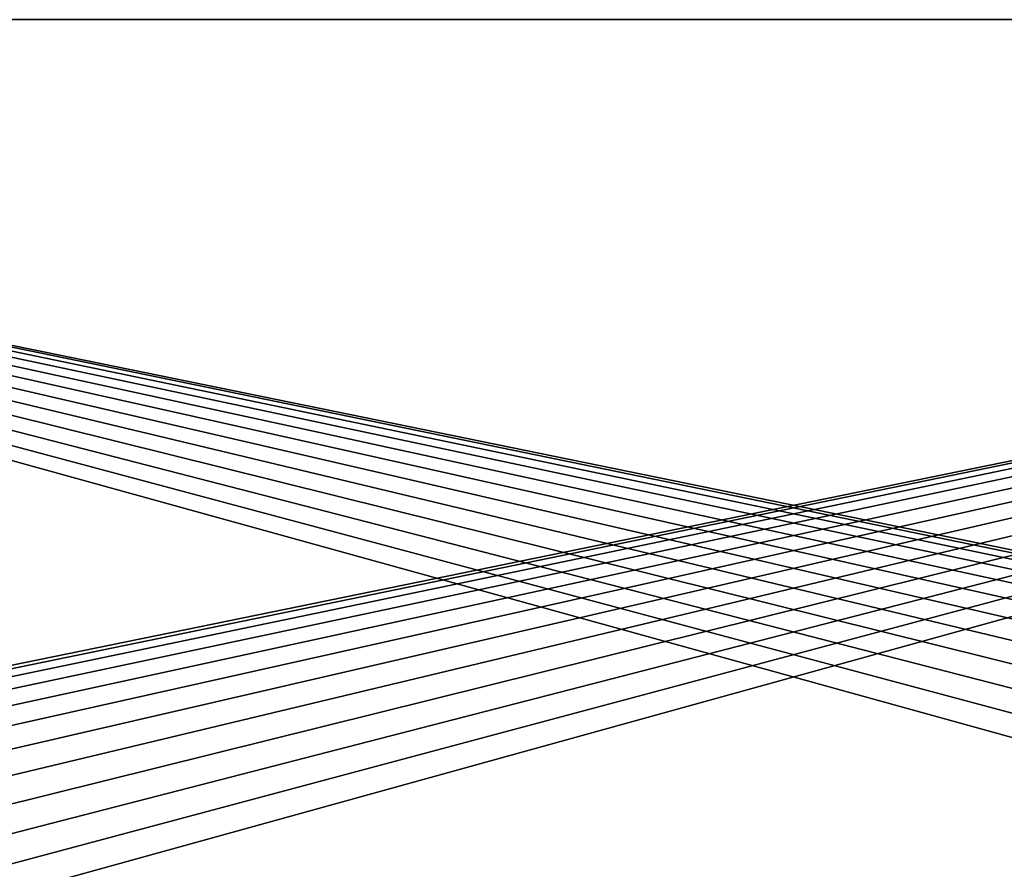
# Model space of a CAD drawing. Header units: millimetres. Extents: x -30.5 to 30.5, y -15 to 54.
# Tile 220 of 256: x -9 to 2.5, y 2 to 12. Entities that reach past the tile are written whole.
import ezdxf

# ---------------------------------------------------------------- set-up
doc = ezdxf.new("R2010")
doc.units = ezdxf.units.MM
doc.header["$LTSCALE"] = 65.185185
doc.layers.add('200', color=7, linetype='CONTINUOUS')
doc.layers.add('201', color=7, linetype='CONTINUOUS')

msp = doc.modelspace()

# ---------------------------------------------------------------- linework, layer by layer
at = {"layer": '200', "linetype": 'CONTINUOUS'}
for points in [[(15.937, 1.499, 55), (16.197, 1.803, 55), (-27.739, 11.961, 55), (15.937, 1.499, 55)], [(15.728, 1.158, 55), (15.937, 1.499, 55), (-27.739, 11.961, 55), (15.728, 1.158, 55)], [(16.197, 1.803, 55), (16.501, 2.063, 55), (-27.739, 11.961, 55), (16.197, 1.803, 55)], [(15.575, 0.788, 55), (15.728, 1.158, 55), (-27.739, 11.961, 55), (15.575, 0.788, 55)], [(15.481, 0.399, 55), (15.575, 0.788, 55), (-27.739, 11.961, 55), (15.481, 0.399, 55)], [(16.501, 2.063, 55), (16.842, 2.272, 55), (-27.739, 11.961, 55), (16.501, 2.063, 55)], [(16.842, 2.272, 55), (17.212, 2.425, 55), (-27.739, 11.961, 55), (16.842, 2.272, 55)], [(17.212, 2.425, 55), (17.601, 2.519, 55), (-27.739, 11.961, 55), (17.212, 2.425, 55)], [(18, 2.55, 55), (18.399, 2.519, 55), (-27.739, 11.961, 55), (18, 2.55, 55)], [(15.45, 0, 55), (15.481, 0.399, 55), (-27.739, 11.961, 55), (15.45, 0, 55)], [(17.601, 2.519, 55), (18, 2.55, 55), (-27.739, 11.961, 55), (17.601, 2.519, 55)], [(-16.197, 1.803, 55), (15.45, 0, 55), (-27.739, 11.961, 55), (-16.197, 1.803, 55)], [(-27.739, 11.961, 55), (18.399, 2.519, 55), (27.739, 11.961, 55), (-27.739, 11.961, 55)]]:
    msp.add_3dface(points, dxfattribs=at)
at = {"layer": '201', "linetype": 'CONTINUOUS'}
for points in [[(27.739, 11.961, -55), (-18.399, 2.519, -55), (-27.739, 11.961, -55), (27.739, 11.961, -55)], [(-18, 2.55, -55), (-18.399, 2.519, -55), (27.739, 11.961, -55), (-18, 2.55, -55)], [(-17.601, 2.519, -55), (-18, 2.55, -55), (27.739, 11.961, -55), (-17.601, 2.519, -55)], [(-17.212, 2.425, -55), (-17.601, 2.519, -55), (27.739, 11.961, -55), (-17.212, 2.425, -55)], [(-16.842, 2.272, -55), (-17.212, 2.425, -55), (27.739, 11.961, -55), (-16.842, 2.272, -55)], [(-16.501, 2.063, -55), (-16.842, 2.272, -55), (27.739, 11.961, -55), (-16.501, 2.063, -55)], [(-16.197, 1.803, -55), (-16.501, 2.063, -55), (27.739, 11.961, -55), (-16.197, 1.803, -55)], [(-15.937, 1.499, -55), (-16.197, 1.803, -55), (27.739, 11.961, -55), (-15.937, 1.499, -55)], [(-15.728, 1.158, -55), (-15.937, 1.499, -55), (27.739, 11.961, -55), (-15.728, 1.158, -55)], [(-15.575, 0.788, -55), (-15.728, 1.158, -55), (27.739, 11.961, -55), (-15.575, 0.788, -55)], [(-15.481, 0.399, -55), (-15.575, 0.788, -55), (27.739, 11.961, -55), (-15.481, 0.399, -55)], [(-15.45, 0, -55), (-15.481, 0.399, -55), (27.739, 11.961, -55), (-15.45, 0, -55)], [(16.197, 1.803, -55), (-15.45, 0, -55), (27.739, 11.961, -55), (16.197, 1.803, -55)]]:
    msp.add_3dface(points, dxfattribs=at)

doc.saveas('drawing.dxf')
